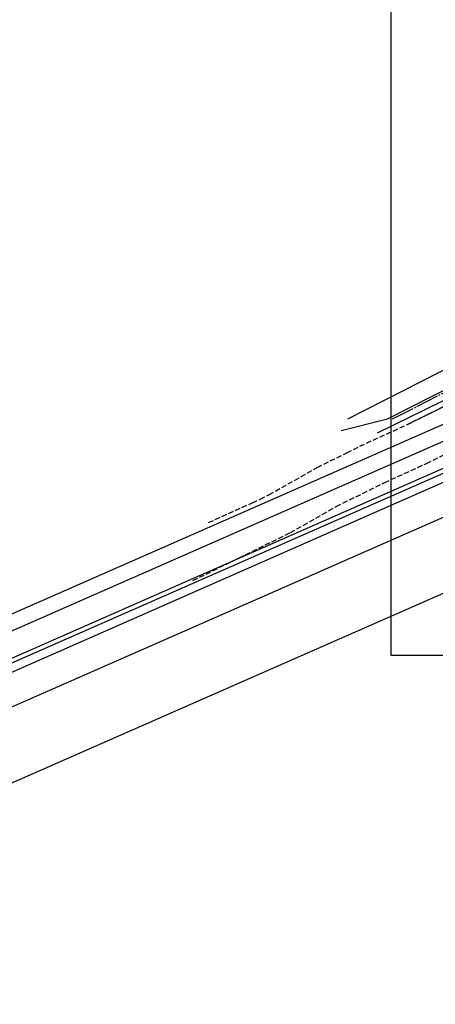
# Model space of a CAD drawing. Header units: feet. Extents: x -2 to 1509858, y -1 to 660833.
# Tile 8 of 14: x 1491436 to 1492874, y 653909 to 657310. Entities that reach past the tile are written whole.
import ezdxf

# ---------------------------------------------------------------- set-up
doc = ezdxf.new("R2010")
doc.units = ezdxf.units.FT
doc.header["$MEASUREMENT"] = 0
doc.header["$XCLIPFRAME"] = 2
for name, pattern in [('cl20', [100, 5, -5, 80, -5, 5]), ('corp', [0]), ('DGN Style 3', [25.340844, 18.100603, -7.240241])]:
    doc.linetypes.add(name, pattern=pattern)
for name, color, linetype in [('DV_X_Corp_Line', 4, 'corp'), ('DV_X_Property_Line', 80, 'Continuous'), ('GE_X_CL_20', 7, 'cl20'), ('RW_X_Esmt_SH', 50, 'esmtshex'), ('SC_Scratch17', 7, 'Continuous'), ('SC_Scratch18', 7, 'Continuous')]:
    doc.layers.add(name, color=color, linetype=linetype)
doc.layers.add('SC_Scratch20', color=7, linetype='Continuous', transparency=0.3)
doc.styles.add('Straight-Normal', font='font30.shx', dxfattribs={"height": 0.14})
doc.linetypes.add('esmtshex', pattern='A,0.75,-0.1,["Ex SH",Straight-Normal,S=1,R=0,X=0,Y=-0.06],-0.55,0.75,-0.3,0.75,-0.3,0.75,-0.3,0.75,-0.3', length=5.6)
picture_1 = doc.add_image_def('image1.sid', size_in_pixel=(510000, 555000))

msp = doc.modelspace()

# ---------------------------------------------------------------- linework, layer by layer
at = {"layer": 'DV_X_Corp_Line'}
msp.add_line((1493116.8, 656078.582), (1492777.128, 655911.83), dxfattribs=at)
at = {"layer": 'DV_X_Property_Line', "linetype": 'DGN Style 3'}
for p, q in [((1492777.128, 655911.83), (1493116.8, 656078.582)), ((1492635.074, 655847.164), (1492777.128, 655911.83)), ((1492567.515, 655813.86), (1492635.074, 655847.164)), ((1492843.23, 655777.18), (1492992.895, 655850.693)), ((1492464.785, 655763.218), (1492567.515, 655813.86)), ((1492298.344, 655668.659), (1492464.785, 655763.218)), ((1492697.221, 655710.644), (1492843.23, 655777.18)), ((1492531.108, 655628.677), (1492697.221, 655710.644)), ((1492089.497, 655573.091), (1492240.932, 655641.528)), ((1492240.932, 655641.528), (1492268.191, 655653.847)), ((1492268.191, 655653.847), (1492298.344, 655668.659)), ((1492372.439, 655538.237), (1492531.108, 655628.677)), ((1492035.435, 655372.56), (1492372.439, 655538.237))]:
    msp.add_line(p, q, dxfattribs=at)
at = {"layer": 'GE_X_CL_20'}
msp.add_line((1493398.06, 656270.969), (1492722.275, 655929.116), dxfattribs=at)
at = {"layer": 'RW_X_Esmt_SH'}
for p, q in [((1492571.488, 655931.021), (1493648.427, 656479.4)), ((1492673.448, 655883.132), (1493442.738, 656260.198)), ((1492708.399, 655931.211), (1493402.889, 656284.885)), ((1492548.422, 655891.383), (1492708.399, 655931.211))]:
    msp.add_line(p, q, dxfattribs=at)
at = {"layer": 'SC_Scratch17', "color": 30}
for q in [(1496057.509, 657299.769), (1496089.85, 657255.119), (1495489.076, 656728.011)]:
    msp.add_line((0, 0), q, dxfattribs=at)
at = {"layer": 'SC_Scratch18', "color": 190}
for q in [(1495268.494, 656751.89), (1495158.463, 656734.983), (1495045.544, 656702.203), (1495051.856, 656273.522)]:
    msp.add_line((-1.77, -0.781), q, dxfattribs=at)
at = {"layer": 'SC_Scratch18', "color": 30}
for q in [(1495270.264, 656752.671), (1495160.233, 656735.764), (1495047.314, 656702.984), (1495053.626, 656274.303)]:
    msp.add_line((0, 0), q, dxfattribs=at)

# ---------------------------------------------------------------- pictures from other files: only their frames are drawn
at = {"layer": 'SC_Scratch20'}
image = msp.add_image(picture_1, insert=(1406354.692, 572545.618), size_in_units=(127500, 138750), dxfattribs=at)
image.set_boundary_path([(345465.3105, 206951.7), (376343.512, 224726.962)])

doc.saveas('drawing.dxf')
